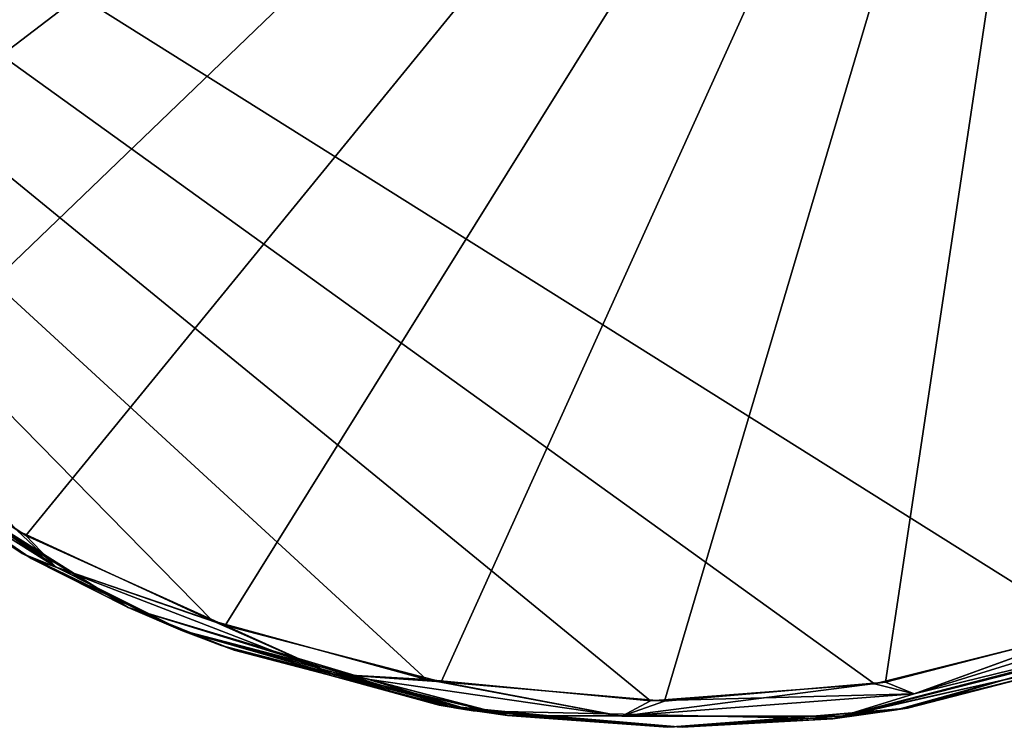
# Model space of a CAD drawing. Header units: millimetres. Extents: x -125 to 125, y -46 to 12.
# Tile 28 of 256: x -84.04 to -80.36, y -39.66 to -37.02. Entities that reach past the tile are written whole.
import ezdxf

# ---------------------------------------------------------------- set-up
doc = ezdxf.new("R2010")
doc.units = ezdxf.units.MM
doc.header["$LTSCALE"] = 26.699852
for name, color, linetype in [('144', 7, 'CONTINUOUS'), ('182', 7, 'CONTINUOUS'), ('183', 7, 'CONTINUOUS'), ('275', 7, 'CONTINUOUS'), ('296', 7, 'CONTINUOUS')]:
    doc.layers.add(name, color=color, linetype=linetype)

msp = doc.modelspace()

# ---------------------------------------------------------------- linework, layer by layer
at = {"layer": '144', "linetype": 'CONTINUOUS'}
for points in [[(-83.6322, -39.2154, -36.2338), (-84.7711, -38.4992, -24.2763), (-84.7711, -38.4992, -36.2338), (-83.6322, -39.2154, -36.2338)], [(-83.6322, -39.2154, -24.2763), (-84.7711, -38.4992, -24.2763), (-83.6322, -39.2154, -36.2338), (-83.6322, -39.2154, -24.2763)], [(-83.6322, -39.2154, -48.1913), (-84.7711, -38.4992, -36.2338), (-84.7711, -38.4992, -48.1913), (-83.6322, -39.2154, -48.1913)], [(-83.6322, -39.2154, -36.2338), (-84.7711, -38.4992, -36.2338), (-83.6322, -39.2154, -48.1913), (-83.6322, -39.2154, -36.2338)], [(-83.6322, -39.2154, -12.3188), (-84.7711, -38.4992, -0.3613), (-84.7711, -38.4992, -12.3188), (-83.6322, -39.2154, -12.3188)], [(-83.6322, -39.2154, -0.3613), (-84.7711, -38.4992, -0.3613), (-83.6322, -39.2154, -12.3188), (-83.6322, -39.2154, -0.3613)], [(-83.6322, -39.2154, -24.2763), (-84.7711, -38.4992, -12.3188), (-84.7711, -38.4992, -24.2763), (-83.6322, -39.2154, -24.2763)], [(-83.6322, -39.2154, -12.3188), (-84.7711, -38.4992, -12.3188), (-83.6322, -39.2154, -24.2763), (-83.6322, -39.2154, -12.3188)], [(-83.6322, -39.2154, -84.0639), (-84.7711, -38.4992, -72.1064), (-84.7711, -38.4992, -84.0639), (-83.6322, -39.2154, -84.0639)], [(-83.6322, -39.2154, -72.1064), (-84.7711, -38.4992, -72.1064), (-83.6322, -39.2154, -84.0639), (-83.6322, -39.2154, -72.1064)], [(-83.9955, -39.0322, -91.35), (-84.7711, -38.4992, -84.0639), (-84.6637, -38.5865, -90.7543), (-83.9955, -39.0322, -91.35)], [(-83.6322, -39.2154, -84.0639), (-84.7711, -38.4992, -84.0639), (-83.9955, -39.0322, -91.35), (-83.6322, -39.2154, -84.0639)], [(-83.6322, -39.2154, -60.1489), (-84.7711, -38.4992, -48.1913), (-84.7711, -38.4992, -60.1489), (-83.6322, -39.2154, -60.1489)], [(-83.6322, -39.2154, -48.1913), (-84.7711, -38.4992, -48.1913), (-83.6322, -39.2154, -60.1489), (-83.6322, -39.2154, -48.1913)], [(-83.6322, -39.2154, -72.1064), (-84.7711, -38.4992, -60.1489), (-84.7711, -38.4992, -72.1064), (-83.6322, -39.2154, -72.1064)], [(-83.6322, -39.2154, -60.1489), (-84.7711, -38.4992, -60.1489), (-83.6322, -39.2154, -72.1064), (-83.6322, -39.2154, -60.1489)], [(-83.6322, -39.2154, 71.3838), (-84.7711, -38.4992, 71.3838), (-83.6322, -39.2154, 59.4263), (-83.6322, -39.2154, 71.3838)], [(-83.6322, -39.2154, 71.3838), (-84.7711, -38.4992, 83.3413), (-84.7711, -38.4992, 71.3838), (-83.6322, -39.2154, 71.3838)], [(-83.6322, -39.2154, 59.4263), (-84.7711, -38.4992, 59.4263), (-83.6322, -39.2154, 47.4688), (-83.6322, -39.2154, 59.4263)], [(-83.6322, -39.2154, 59.4263), (-84.7711, -38.4992, 71.3838), (-84.7711, -38.4992, 59.4263), (-83.6322, -39.2154, 59.4263)], [(-83.6322, -39.2154, 83.3413), (-84.7711, -38.4992, 83.3413), (-83.6322, -39.2154, 71.3838), (-83.6322, -39.2154, 83.3413)], [(-84.7711, -38.4992, 83.3413), (-83.6322, -39.2154, 83.3413), (-84.6783, -38.5749, 90.7412), (-84.7711, -38.4992, 83.3413)], [(-83.6322, -39.2154, 11.5962), (-84.7711, -38.4992, 23.5538), (-84.7711, -38.4992, 11.5962), (-83.6322, -39.2154, 11.5962)], [(-83.6322, -39.2154, 23.5538), (-84.7711, -38.4992, 23.5538), (-83.6322, -39.2154, 11.5962), (-83.6322, -39.2154, 23.5538)], [(-83.6322, -39.2154, -0.3613), (-84.7711, -38.4992, 11.5962), (-84.7711, -38.4992, -0.3613), (-83.6322, -39.2154, -0.3613)], [(-83.6322, -39.2154, 11.5962), (-84.7711, -38.4992, 11.5962), (-83.6322, -39.2154, -0.3613), (-83.6322, -39.2154, 11.5962)], [(-83.6322, -39.2154, 47.4688), (-84.7711, -38.4992, 47.4688), (-83.6322, -39.2154, 35.5113), (-83.6322, -39.2154, 47.4688)], [(-83.6322, -39.2154, 47.4688), (-84.7711, -38.4992, 59.4263), (-84.7711, -38.4992, 47.4688), (-83.6322, -39.2154, 47.4688)], [(-83.6322, -39.2154, 35.5113), (-84.7711, -38.4992, 47.4688), (-84.7711, -38.4992, 35.5113), (-83.6322, -39.2154, 35.5113)], [(-83.6322, -39.2154, 23.5538), (-84.7711, -38.4992, 35.5113), (-84.7711, -38.4992, 23.5538), (-83.6322, -39.2154, 23.5538)], [(-83.6322, -39.2154, 35.5113), (-84.7711, -38.4992, 35.5113), (-83.6322, -39.2154, 23.5538), (-83.6322, -39.2154, 35.5113)], [(-84.6783, -38.5749, 90.7412), (-83.6322, -39.2154, 83.3413), (-84.0286, -39.0136, 91.3206), (-84.6783, -38.5749, 90.7412)], [(-84.0286, -39.0136, 91.3206), (-83.6322, -39.2154, 83.3413), (-83.43, -39.302, 91.85), (-84.0286, -39.0136, 91.3206)], [(-83.4298, -39.3021, -91.8502), (-83.6322, -39.2154, -84.0639), (-83.9955, -39.0322, -91.35), (-83.4298, -39.3021, -91.8502)], [(-82.3434, -39.602, -36.2338), (-83.6322, -39.2154, -24.2763), (-83.6322, -39.2154, -36.2338), (-82.3434, -39.602, -36.2338)], [(-82.3434, -39.602, -24.2763), (-83.6322, -39.2154, -24.2763), (-82.3434, -39.602, -36.2338), (-82.3434, -39.602, -24.2763)], [(-82.3434, -39.602, -48.1913), (-83.6322, -39.2154, -36.2338), (-83.6322, -39.2154, -48.1913), (-82.3434, -39.602, -48.1913)], [(-82.3434, -39.602, -36.2338), (-83.6322, -39.2154, -36.2338), (-82.3434, -39.602, -48.1913), (-82.3434, -39.602, -36.2338)], [(-82.3434, -39.602, -12.3188), (-83.6322, -39.2154, -0.3613), (-83.6322, -39.2154, -12.3188), (-82.3434, -39.602, -12.3188)], [(-82.3434, -39.602, -0.3613), (-83.6322, -39.2154, -0.3613), (-82.3434, -39.602, -12.3188), (-82.3434, -39.602, -0.3613)], [(-82.3434, -39.602, -24.2763), (-83.6322, -39.2154, -12.3188), (-83.6322, -39.2154, -24.2763), (-82.3434, -39.602, -24.2763)], [(-82.3434, -39.602, -12.3188), (-83.6322, -39.2154, -12.3188), (-82.3434, -39.602, -24.2763), (-82.3434, -39.602, -12.3188)], [(-82.3434, -39.602, -84.0639), (-83.6322, -39.2154, -72.1064), (-83.6322, -39.2154, -84.0639), (-82.3434, -39.602, -84.0639)], [(-82.3434, -39.602, -72.1064), (-83.6322, -39.2154, -72.1064), (-82.3434, -39.602, -84.0639), (-82.3434, -39.602, -72.1064)], [(-83.2362, -39.3753, -92.0204), (-83.6322, -39.2154, -84.0639), (-83.4298, -39.3021, -91.8502), (-83.2362, -39.3753, -92.0204)], [(-82.4131, -39.5905, -92.7385), (-83.6322, -39.2154, -84.0639), (-83.2362, -39.3753, -92.0204), (-82.4131, -39.5905, -92.7385)], [(-82.3434, -39.602, -84.0639), (-83.6322, -39.2154, -84.0639), (-82.4131, -39.5905, -92.7385), (-82.3434, -39.602, -84.0639)], [(-82.3434, -39.602, -60.1489), (-83.6322, -39.2154, -48.1913), (-83.6322, -39.2154, -60.1489), (-82.3434, -39.602, -60.1489)], [(-82.3434, -39.602, -48.1913), (-83.6322, -39.2154, -48.1913), (-82.3434, -39.602, -60.1489), (-82.3434, -39.602, -48.1913)], [(-82.3434, -39.602, -72.1064), (-83.6322, -39.2154, -60.1489), (-83.6322, -39.2154, -72.1064), (-82.3434, -39.602, -72.1064)], [(-82.3434, -39.602, -60.1489), (-83.6322, -39.2154, -60.1489), (-82.3434, -39.602, -72.1064), (-82.3434, -39.602, -60.1489)], [(-82.3434, -39.602, 59.4263), (-83.6322, -39.2154, 71.3838), (-83.6322, -39.2154, 59.4263), (-82.3434, -39.602, 59.4263)], [(-82.3434, -39.602, 71.3838), (-83.6322, -39.2154, 71.3838), (-82.3434, -39.602, 59.4263), (-82.3434, -39.602, 71.3838)], [(-82.3434, -39.602, 47.4688), (-83.6322, -39.2154, 59.4263), (-83.6322, -39.2154, 47.4688), (-82.3434, -39.602, 47.4688)], [(-82.3434, -39.602, 59.4263), (-83.6322, -39.2154, 59.4263), (-82.3434, -39.602, 47.4688), (-82.3434, -39.602, 59.4263)], [(-82.3434, -39.602, 71.3838), (-83.6322, -39.2154, 83.3413), (-83.6322, -39.2154, 71.3838), (-82.3434, -39.602, 71.3838)], [(-82.3434, -39.602, 83.3413), (-83.6322, -39.2154, 83.3413), (-82.3434, -39.602, 71.3838), (-82.3434, -39.602, 83.3413)], [(-83.6322, -39.2154, 83.3413), (-82.3434, -39.602, 83.3413), (-83.43, -39.302, 91.85), (-83.6322, -39.2154, 83.3413)], [(-82.3434, -39.602, 11.5962), (-83.6322, -39.2154, 23.5538), (-83.6322, -39.2154, 11.5962), (-82.3434, -39.602, 11.5962)], [(-82.3434, -39.602, 23.5538), (-83.6322, -39.2154, 23.5538), (-82.3434, -39.602, 11.5962), (-82.3434, -39.602, 23.5538)], [(-82.3434, -39.602, -0.3613), (-83.6322, -39.2154, 11.5962), (-83.6322, -39.2154, -0.3613), (-82.3434, -39.602, -0.3613)], [(-82.3434, -39.602, 11.5962), (-83.6322, -39.2154, 11.5962), (-82.3434, -39.602, -0.3613), (-82.3434, -39.602, 11.5962)], [(-82.3434, -39.602, 35.5113), (-83.6322, -39.2154, 47.4688), (-83.6322, -39.2154, 35.5113), (-82.3434, -39.602, 35.5113)], [(-82.3434, -39.602, 47.4688), (-83.6322, -39.2154, 47.4688), (-82.3434, -39.602, 35.5113), (-82.3434, -39.602, 47.4688)], [(-82.3434, -39.602, 23.5538), (-83.6322, -39.2154, 35.5113), (-83.6322, -39.2154, 23.5538), (-82.3434, -39.602, 23.5538)], [(-82.3434, -39.602, 35.5113), (-83.6322, -39.2154, 35.5113), (-82.3434, -39.602, 23.5538), (-82.3434, -39.602, 35.5113)], [(-79.6941, -39.3003, -36.2338), (-80.9983, -39.631, -36.2338), (-79.6941, -39.3003, -48.1913), (-79.6941, -39.3003, -36.2338)], [(-79.6941, -39.3003, -36.2338), (-80.9983, -39.631, -24.2763), (-80.9983, -39.631, -36.2338), (-79.6941, -39.3003, -36.2338)], [(-79.6941, -39.3003, -48.1913), (-80.9983, -39.631, -48.1913), (-79.6941, -39.3003, -60.1489), (-79.6941, -39.3003, -48.1913)], [(-79.6941, -39.3003, -48.1913), (-80.9983, -39.631, -36.2338), (-80.9983, -39.631, -48.1913), (-79.6941, -39.3003, -48.1913)], [(-79.6941, -39.3003, -12.3188), (-80.9983, -39.631, -0.3613), (-80.9983, -39.631, -12.3188), (-79.6941, -39.3003, -12.3188)], [(-79.6941, -39.3003, -0.3613), (-80.9983, -39.631, -0.3613), (-79.6941, -39.3003, -12.3188), (-79.6941, -39.3003, -0.3613)], [(-79.6941, -39.3003, -12.3188), (-80.9983, -39.631, -12.3188), (-79.6941, -39.3003, -24.2763), (-79.6941, -39.3003, -12.3188)], [(-79.6941, -39.3003, -24.2763), (-80.9983, -39.631, -24.2763), (-79.6941, -39.3003, -36.2338), (-79.6941, -39.3003, -24.2763)], [(-79.6941, -39.3003, -24.2763), (-80.9983, -39.631, -12.3188), (-80.9983, -39.631, -24.2763), (-79.6941, -39.3003, -24.2763)], [(-79.6941, -39.3003, -84.0639), (-80.9983, -39.631, -84.0639), (-79.9214, -39.3856, -94.8563), (-79.6941, -39.3003, -84.0639)], [(-79.6941, -39.3003, -84.0639), (-80.9983, -39.631, -72.1064), (-80.9983, -39.631, -84.0639), (-79.6941, -39.3003, -84.0639)], [(-79.6941, -39.3003, -60.1489), (-80.9983, -39.631, -60.1489), (-79.6941, -39.3003, -72.1064), (-79.6941, -39.3003, -60.1489)], [(-79.6941, -39.3003, -60.1489), (-80.9983, -39.631, -48.1913), (-80.9983, -39.631, -60.1489), (-79.6941, -39.3003, -60.1489)], [(-79.6941, -39.3003, -72.1064), (-80.9983, -39.631, -72.1064), (-79.6941, -39.3003, -84.0639), (-79.6941, -39.3003, -72.1064)], [(-79.6941, -39.3003, -72.1064), (-80.9983, -39.631, -60.1489), (-80.9983, -39.631, -72.1064), (-79.6941, -39.3003, -72.1064)], [(-79.6941, -39.3003, 59.4263), (-80.9983, -39.631, 71.3838), (-80.9983, -39.631, 59.4263), (-79.6941, -39.3003, 59.4263)], [(-79.6941, -39.3003, 71.3838), (-80.9983, -39.631, 71.3838), (-79.6941, -39.3003, 59.4263), (-79.6941, -39.3003, 71.3838)], [(-79.6941, -39.3003, 47.4688), (-80.9983, -39.631, 59.4263), (-80.9983, -39.631, 47.4688), (-79.6941, -39.3003, 47.4688)], [(-79.6941, -39.3003, 59.4263), (-80.9983, -39.631, 59.4263), (-79.6941, -39.3003, 47.4688), (-79.6941, -39.3003, 59.4263)], [(-79.6941, -39.3003, 83.3413), (-80.9983, -39.631, 83.3413), (-79.6941, -39.3003, 71.3838), (-79.6941, -39.3003, 83.3413)], [(-80.9983, -39.631, 83.3413), (-79.6941, -39.3003, 83.3413), (-80.7614, -39.5983, 94.1515), (-80.9983, -39.631, 83.3413)], [(-79.6941, -39.3003, 71.3838), (-80.9983, -39.631, 83.3413), (-80.9983, -39.631, 71.3838), (-79.6941, -39.3003, 71.3838)], [(-79.6941, -39.3003, 11.5962), (-80.9983, -39.631, 23.5538), (-80.9983, -39.631, 11.5962), (-79.6941, -39.3003, 11.5962)], [(-79.6941, -39.3003, 23.5538), (-80.9983, -39.631, 23.5538), (-79.6941, -39.3003, 11.5962), (-79.6941, -39.3003, 23.5538)], [(-79.6941, -39.3003, -0.3613), (-80.9983, -39.631, 11.5962), (-80.9983, -39.631, -0.3613), (-79.6941, -39.3003, -0.3613)], [(-79.6941, -39.3003, 11.5962), (-80.9983, -39.631, 11.5962), (-79.6941, -39.3003, -0.3613), (-79.6941, -39.3003, 11.5962)], [(-79.6941, -39.3003, 35.5113), (-80.9983, -39.631, 47.4688), (-80.9983, -39.631, 35.5113), (-79.6941, -39.3003, 35.5113)], [(-79.6941, -39.3003, 47.4688), (-80.9983, -39.631, 47.4688), (-79.6941, -39.3003, 35.5113), (-79.6941, -39.3003, 47.4688)], [(-79.6941, -39.3003, 35.5113), (-80.9983, -39.631, 35.5113), (-79.6941, -39.3003, 23.5538), (-79.6941, -39.3003, 35.5113)], [(-79.6941, -39.3003, 23.5538), (-80.9983, -39.631, 35.5113), (-80.9983, -39.631, 23.5538), (-79.6941, -39.3003, 23.5538)], [(-79.6941, -39.3003, 83.3413), (-79.9434, -39.3932, 94.838), (-80.7614, -39.5983, 94.1515), (-79.6941, -39.3003, 83.3413)], [(-83.43, -39.302, 91.85), (-82.3434, -39.602, 83.3413), (-83.2849, -39.3577, 91.9776), (-83.43, -39.302, 91.85)], [(-83.2849, -39.3577, 91.9776), (-82.3434, -39.602, 83.3413), (-82.4697, -39.5805, 92.6894), (-83.2849, -39.3577, 91.9776)], [(-79.9214, -39.3856, -94.8563), (-80.9983, -39.631, -84.0639), (-80.7203, -39.5914, -94.1862), (-79.9214, -39.3856, -94.8563)], [(-82.4697, -39.5805, 92.6894), (-82.3434, -39.602, 83.3413), (-81.6156, -39.6629, 93.4253), (-82.4697, -39.5805, 92.6894)], [(-81.5619, -39.6631, -93.4713), (-82.3434, -39.602, -84.0639), (-82.4131, -39.5905, -92.7385), (-81.5619, -39.6631, -93.4713)], [(-80.7203, -39.5914, -94.1862), (-80.9983, -39.631, -84.0639), (-81.5619, -39.6631, -93.4713), (-80.7203, -39.5914, -94.1862)], [(-80.9983, -39.631, -36.2338), (-82.3434, -39.602, -24.2763), (-82.3434, -39.602, -36.2338), (-80.9983, -39.631, -36.2338)], [(-80.9983, -39.631, -24.2763), (-82.3434, -39.602, -24.2763), (-80.9983, -39.631, -36.2338), (-80.9983, -39.631, -24.2763)], [(-80.9983, -39.631, -48.1913), (-82.3434, -39.602, -36.2338), (-82.3434, -39.602, -48.1913), (-80.9983, -39.631, -48.1913)], [(-80.9983, -39.631, -36.2338), (-82.3434, -39.602, -36.2338), (-80.9983, -39.631, -48.1913), (-80.9983, -39.631, -36.2338)], [(-80.9983, -39.631, -12.3188), (-82.3434, -39.602, -0.3613), (-82.3434, -39.602, -12.3188), (-80.9983, -39.631, -12.3188)], [(-80.9983, -39.631, -0.3613), (-82.3434, -39.602, -0.3613), (-80.9983, -39.631, -12.3188), (-80.9983, -39.631, -0.3613)], [(-80.9983, -39.631, -24.2763), (-82.3434, -39.602, -12.3188), (-82.3434, -39.602, -24.2763), (-80.9983, -39.631, -24.2763)], [(-80.9983, -39.631, -12.3188), (-82.3434, -39.602, -12.3188), (-80.9983, -39.631, -24.2763), (-80.9983, -39.631, -12.3188)], [(-80.9983, -39.631, -84.0639), (-82.3434, -39.602, -72.1064), (-82.3434, -39.602, -84.0639), (-80.9983, -39.631, -84.0639)], [(-80.9983, -39.631, -84.0639), (-82.3434, -39.602, -84.0639), (-81.5619, -39.6631, -93.4713), (-80.9983, -39.631, -84.0639)], [(-80.9983, -39.631, -60.1489), (-82.3434, -39.602, -48.1913), (-82.3434, -39.602, -60.1489), (-80.9983, -39.631, -60.1489)], [(-80.9983, -39.631, -48.1913), (-82.3434, -39.602, -48.1913), (-80.9983, -39.631, -60.1489), (-80.9983, -39.631, -48.1913)], [(-80.9983, -39.631, -60.1489), (-82.3434, -39.602, -60.1489), (-80.9983, -39.631, -72.1064), (-80.9983, -39.631, -60.1489)], [(-80.9983, -39.631, -72.1064), (-82.3434, -39.602, -72.1064), (-80.9983, -39.631, -84.0639), (-80.9983, -39.631, -72.1064)], [(-80.9983, -39.631, -72.1064), (-82.3434, -39.602, -60.1489), (-82.3434, -39.602, -72.1064), (-80.9983, -39.631, -72.1064)], [(-80.9983, -39.631, 59.4263), (-82.3434, -39.602, 71.3838), (-82.3434, -39.602, 59.4263), (-80.9983, -39.631, 59.4263)], [(-80.9983, -39.631, 71.3838), (-82.3434, -39.602, 71.3838), (-80.9983, -39.631, 59.4263), (-80.9983, -39.631, 71.3838)], [(-80.9983, -39.631, 47.4688), (-82.3434, -39.602, 59.4263), (-82.3434, -39.602, 47.4688), (-80.9983, -39.631, 47.4688)], [(-80.9983, -39.631, 59.4263), (-82.3434, -39.602, 59.4263), (-80.9983, -39.631, 47.4688), (-80.9983, -39.631, 59.4263)], [(-80.9983, -39.631, 83.3413), (-82.3434, -39.602, 83.3413), (-80.9983, -39.631, 71.3838), (-80.9983, -39.631, 83.3413)], [(-82.3434, -39.602, 83.3413), (-80.9983, -39.631, 83.3413), (-81.6156, -39.6629, 93.4253), (-82.3434, -39.602, 83.3413)], [(-80.9983, -39.631, 71.3838), (-82.3434, -39.602, 83.3413), (-82.3434, -39.602, 71.3838), (-80.9983, -39.631, 71.3838)], [(-80.9983, -39.631, 11.5962), (-82.3434, -39.602, 23.5538), (-82.3434, -39.602, 11.5962), (-80.9983, -39.631, 11.5962)], [(-80.9983, -39.631, 23.5538), (-82.3434, -39.602, 23.5538), (-80.9983, -39.631, 11.5962), (-80.9983, -39.631, 23.5538)], [(-80.9983, -39.631, -0.3613), (-82.3434, -39.602, 11.5962), (-82.3434, -39.602, -0.3613), (-80.9983, -39.631, -0.3613)], [(-80.9983, -39.631, 11.5962), (-82.3434, -39.602, 11.5962), (-80.9983, -39.631, -0.3613), (-80.9983, -39.631, 11.5962)], [(-80.9983, -39.631, 35.5113), (-82.3434, -39.602, 47.4688), (-82.3434, -39.602, 35.5113), (-80.9983, -39.631, 35.5113)], [(-80.9983, -39.631, 47.4688), (-82.3434, -39.602, 47.4688), (-80.9983, -39.631, 35.5113), (-80.9983, -39.631, 47.4688)], [(-80.9983, -39.631, 23.5538), (-82.3434, -39.602, 35.5113), (-82.3434, -39.602, 23.5538), (-80.9983, -39.631, 23.5538)], [(-80.9983, -39.631, 35.5113), (-82.3434, -39.602, 35.5113), (-80.9983, -39.631, 23.5538), (-80.9983, -39.631, 35.5113)], [(-81.6156, -39.6629, 93.4253), (-80.9983, -39.631, 83.3413), (-80.7614, -39.5983, 94.1515), (-81.6156, -39.6629, 93.4253)]]:
    msp.add_3dface(points, dxfattribs=at)
at = {"layer": '182', "color": 7, "linetype": 'CONTINUOUS'}
for points in [[(-88.4824, -33.9986, -87.2298), (-79.9765, -33.9986, -95.0891), (-87.0322, -37.0768, -88.6016), (-88.4824, -33.9986, -87.2298)], [(-87.0322, -37.0768, -88.6016), (-79.9765, -33.9986, -95.0891), (-86.8096, -37.0016, -88.8215), (-87.0322, -37.0768, -88.6016)], [(-86.3389, -36.9999, -89.2791), (-79.9765, -33.9986, -95.0891), (-86.2097, -37.036, -89.403), (-86.3389, -36.9999, -89.2791)], [(-86.2097, -37.036, -89.403), (-79.9765, -33.9986, -95.0891), (-85.9391, -37.1742, -89.6598), (-86.2097, -37.036, -89.403)], [(-85.9391, -37.1742, -89.6598), (-79.9765, -33.9986, -95.0891), (-85.6646, -37.4501, -89.9155), (-85.9391, -37.1742, -89.6598)], [(-85.6646, -37.4501, -89.9155), (-79.9765, -33.9986, -95.0891), (-85.2207, -38.0021, -90.323), (-85.6646, -37.4501, -89.9155)], [(-85.2207, -38.0021, -90.323), (-79.9765, -33.9986, -95.0891), (-84.6699, -38.5098, -90.8275), (-85.2207, -38.0021, -90.323)], [(-84.6699, -38.5098, -90.8275), (-79.9765, -33.9986, -95.0891), (-84.0146, -38.9465, -91.4236), (-84.6699, -38.5098, -90.8275)], [(-84.0146, -38.9465, -91.4236), (-79.9765, -33.9986, -95.0891), (-83.2698, -39.2828, -92.0946), (-84.0146, -38.9465, -91.4236)], [(-83.2698, -39.2828, -92.0946), (-79.9765, -33.9986, -95.0891), (-82.4625, -39.4937, -92.8132), (-83.2698, -39.2828, -92.0946)], [(-82.4625, -39.4937, -92.8132), (-79.9765, -33.9986, -95.0891), (-81.6276, -39.5649, -93.5466), (-82.4625, -39.4937, -92.8132)], [(-81.6276, -39.5649, -93.5466), (-79.9765, -33.9986, -95.0891), (-80.8022, -39.4946, -94.2621), (-81.6276, -39.5649, -93.5466)], [(-80.8022, -39.4946, -94.2621), (-79.9765, -33.9986, -95.0891), (-80.0187, -39.2929, -94.9328), (-80.8022, -39.4946, -94.2621)]]:
    msp.add_3dface(points, dxfattribs=at)
at = {"layer": '183', "color": 7, "linetype": 'CONTINUOUS'}
for points in [[(-84.047, -38.9283, 91.3942), (-83.3176, -39.2656, 92.0517), (-88.4848, -33.9986, 87.2274), (-84.047, -38.9283, 91.3942)], [(-83.3176, -39.2656, 92.0517), (-82.518, -39.4839, 92.7641), (-88.4848, -33.9986, 87.2274), (-83.3176, -39.2656, 92.0517)], [(-82.518, -39.4839, 92.7641), (-81.6804, -39.5646, 93.5006), (-88.4848, -33.9986, 87.2274), (-82.518, -39.4839, 92.7641)], [(-81.6804, -39.5646, 93.5006), (-80.8426, -39.5013, 94.2274), (-88.4848, -33.9986, 87.2274), (-81.6804, -39.5646, 93.5006)], [(-88.4848, -33.9986, 87.2274), (-80.0403, -39.3003, 94.9144), (-79.9791, -33.9986, 95.0869), (-88.4848, -33.9986, 87.2274)], [(-80.8426, -39.5013, 94.2274), (-80.0403, -39.3003, 94.9144), (-88.4848, -33.9986, 87.2274), (-80.8426, -39.5013, 94.2274)]]:
    msp.add_3dface(points, dxfattribs=at)
at = {"layer": '275', "linetype": 'CONTINUOUS'}
for points in [[(-84.6699, -38.5098, -90.8275), (-84.0146, -38.9465, -91.4236), (-84.858, -38.4122, -90.6262), (-84.6699, -38.5098, -90.8275)], [(-83.9016, -39.0644, -91.4969), (-84.6637, -38.5865, -90.7543), (-84.858, -38.4122, -90.6262), (-83.9016, -39.0644, -91.4969)], [(-84.0146, -38.9465, -91.4236), (-83.9016, -39.0644, -91.4969), (-84.858, -38.4122, -90.6262), (-84.0146, -38.9465, -91.4236)], [(-83.9955, -39.0322, -91.35), (-84.6637, -38.5865, -90.7543), (-83.9016, -39.0644, -91.4969), (-83.9955, -39.0322, -91.35)], [(-84.0146, -38.9465, -91.4236), (-83.2698, -39.2828, -92.0946), (-83.9016, -39.0644, -91.4969), (-84.0146, -38.9465, -91.4236)], [(-83.4298, -39.3021, -91.8502), (-83.9955, -39.0322, -91.35), (-83.9016, -39.0644, -91.4969), (-83.4298, -39.3021, -91.8502)], [(-82.8659, -39.4642, -92.4266), (-83.4298, -39.3021, -91.8502), (-83.9016, -39.0644, -91.4969), (-82.8659, -39.4642, -92.4266)], [(-83.2698, -39.2828, -92.0946), (-82.8659, -39.4642, -92.4266), (-83.9016, -39.0644, -91.4969), (-83.2698, -39.2828, -92.0946)], [(-80.0187, -39.2929, -94.9328), (-79.6225, -39.2052, -95.2408), (-80.6948, -39.5384, -94.3263), (-80.0187, -39.2929, -94.9328)], [(-79.6225, -39.2052, -95.2408), (-79.7287, -39.3012, -95.0806), (-80.6948, -39.5384, -94.3263), (-79.6225, -39.2052, -95.2408)], [(-83.2698, -39.2828, -92.0946), (-82.4625, -39.4937, -92.8132), (-82.8659, -39.4642, -92.4266), (-83.2698, -39.2828, -92.0946)], [(-80.8022, -39.4946, -94.2621), (-80.0187, -39.2929, -94.9328), (-80.6948, -39.5384, -94.3263), (-80.8022, -39.4946, -94.2621)], [(-83.2362, -39.3753, -92.0204), (-83.4298, -39.3021, -91.8502), (-82.2141, -39.6193, -92.9325), (-83.2362, -39.3753, -92.0204)], [(-82.2141, -39.6193, -92.9325), (-83.4298, -39.3021, -91.8502), (-82.8659, -39.4642, -92.4266), (-82.2141, -39.6193, -92.9325)], [(-80.7203, -39.5914, -94.1862), (-80.9651, -39.6216, -94.0226), (-79.7287, -39.3012, -95.0806), (-80.7203, -39.5914, -94.1862)], [(-79.7287, -39.3012, -95.0806), (-80.9651, -39.6216, -94.0226), (-80.6948, -39.5384, -94.3263), (-79.7287, -39.3012, -95.0806)], [(-79.9214, -39.3856, -94.8563), (-80.7203, -39.5914, -94.1862), (-79.7287, -39.3012, -95.0806), (-79.9214, -39.3856, -94.8563)], [(-82.4131, -39.5905, -92.7385), (-83.2362, -39.3753, -92.0204), (-82.2141, -39.6193, -92.9325), (-82.4131, -39.5905, -92.7385)], [(-82.4625, -39.4937, -92.8132), (-81.7868, -39.622, -93.3791), (-82.8659, -39.4642, -92.4266), (-82.4625, -39.4937, -92.8132)], [(-81.7868, -39.622, -93.3791), (-82.2141, -39.6193, -92.9325), (-82.8659, -39.4642, -92.4266), (-81.7868, -39.622, -93.3791)], [(-82.4625, -39.4937, -92.8132), (-81.6276, -39.5649, -93.5466), (-81.7868, -39.622, -93.3791), (-82.4625, -39.4937, -92.8132)], [(-80.8022, -39.4946, -94.2621), (-80.6948, -39.5384, -94.3263), (-81.7868, -39.622, -93.3791), (-80.8022, -39.4946, -94.2621)], [(-81.6276, -39.5649, -93.5466), (-80.8022, -39.4946, -94.2621), (-81.7868, -39.622, -93.3791), (-81.6276, -39.5649, -93.5466)], [(-80.6948, -39.5384, -94.3263), (-80.9651, -39.6216, -94.0226), (-81.7868, -39.622, -93.3791), (-80.6948, -39.5384, -94.3263)], [(-81.5619, -39.6631, -93.4713), (-82.4131, -39.5905, -92.7385), (-82.2141, -39.6193, -92.9325), (-81.5619, -39.6631, -93.4713)], [(-80.7203, -39.5914, -94.1862), (-81.5619, -39.6631, -93.4713), (-80.9651, -39.6216, -94.0226), (-80.7203, -39.5914, -94.1862)], [(-80.9651, -39.6216, -94.0226), (-82.2141, -39.6193, -92.9325), (-81.7868, -39.622, -93.3791), (-80.9651, -39.6216, -94.0226)], [(-81.5619, -39.6631, -93.4713), (-82.2141, -39.6193, -92.9325), (-80.9651, -39.6216, -94.0226), (-81.5619, -39.6631, -93.4713)]]:
    msp.add_3dface(points, dxfattribs=at)
at = {"layer": '296', "linetype": 'CONTINUOUS'}
for points in [[(-84.6843, -38.4984, 90.8143), (-84.858, -38.4122, 90.6262), (-83.9016, -39.0643, 91.4969), (-84.6843, -38.4984, 90.8143)], [(-84.6783, -38.5749, 90.7412), (-84.0286, -39.0136, 91.3206), (-84.858, -38.4122, 90.6262), (-84.6783, -38.5749, 90.7412)], [(-84.858, -38.4122, 90.6262), (-84.0286, -39.0136, 91.3206), (-83.9016, -39.0643, 91.4969), (-84.858, -38.4122, 90.6262)], [(-84.047, -38.9283, 91.3942), (-84.6843, -38.4984, 90.8143), (-83.9016, -39.0643, 91.4969), (-84.047, -38.9283, 91.3942)], [(-83.3176, -39.2656, 92.0517), (-84.047, -38.9283, 91.3942), (-83.9016, -39.0643, 91.4969), (-83.3176, -39.2656, 92.0517)], [(-84.0286, -39.0136, 91.3206), (-83.43, -39.302, 91.85), (-83.9016, -39.0643, 91.4969), (-84.0286, -39.0136, 91.3206)], [(-83.9016, -39.0643, 91.4969), (-83.43, -39.302, 91.85), (-82.8659, -39.4642, 92.4266), (-83.9016, -39.0643, 91.4969)], [(-83.3176, -39.2656, 92.0517), (-83.9016, -39.0643, 91.4969), (-82.8659, -39.4642, 92.4266), (-83.3176, -39.2656, 92.0517)], [(-80.0403, -39.3003, 94.9144), (-80.6948, -39.5384, 94.3263), (-79.6225, -39.2052, 95.2408), (-80.0403, -39.3003, 94.9144)], [(-80.6948, -39.5384, 94.3263), (-79.7287, -39.3012, 95.0806), (-79.6225, -39.2052, 95.2408), (-80.6948, -39.5384, 94.3263)], [(-82.518, -39.4839, 92.7641), (-83.3176, -39.2656, 92.0517), (-82.8659, -39.4642, 92.4266), (-82.518, -39.4839, 92.7641)], [(-80.0403, -39.3003, 94.9144), (-80.8426, -39.5013, 94.2274), (-80.6948, -39.5384, 94.3263), (-80.0403, -39.3003, 94.9144)], [(-83.43, -39.302, 91.85), (-82.2141, -39.6193, 92.9325), (-82.8659, -39.4642, 92.4266), (-83.43, -39.302, 91.85)], [(-83.43, -39.302, 91.85), (-82.4697, -39.5805, 92.6894), (-82.2141, -39.6193, 92.9325), (-83.43, -39.302, 91.85)], [(-83.43, -39.302, 91.85), (-83.2849, -39.3577, 91.9776), (-82.4697, -39.5805, 92.6894), (-83.43, -39.302, 91.85)], [(-80.9651, -39.6216, 94.0226), (-79.9434, -39.3932, 94.838), (-79.7287, -39.3012, 95.0806), (-80.9651, -39.6216, 94.0226)], [(-80.9651, -39.6216, 94.0226), (-79.7287, -39.3012, 95.0806), (-80.6948, -39.5384, 94.3263), (-80.9651, -39.6216, 94.0226)], [(-80.7614, -39.5983, 94.1515), (-79.9434, -39.3932, 94.838), (-80.9651, -39.6216, 94.0226), (-80.7614, -39.5983, 94.1515)], [(-82.518, -39.4839, 92.7641), (-82.8659, -39.4642, 92.4266), (-81.7868, -39.622, 93.3791), (-82.518, -39.4839, 92.7641)], [(-82.8659, -39.4642, 92.4266), (-82.2141, -39.6193, 92.9325), (-81.7868, -39.622, 93.3791), (-82.8659, -39.4642, 92.4266)], [(-81.6804, -39.5646, 93.5006), (-82.518, -39.4839, 92.7641), (-81.7868, -39.622, 93.3791), (-81.6804, -39.5646, 93.5006)], [(-80.8426, -39.5013, 94.2274), (-81.6804, -39.5646, 93.5006), (-80.6948, -39.5384, 94.3263), (-80.8426, -39.5013, 94.2274)], [(-81.6804, -39.5646, 93.5006), (-81.7868, -39.622, 93.3791), (-80.6948, -39.5384, 94.3263), (-81.6804, -39.5646, 93.5006)], [(-81.7868, -39.622, 93.3791), (-80.9651, -39.6216, 94.0226), (-80.6948, -39.5384, 94.3263), (-81.7868, -39.622, 93.3791)], [(-82.4697, -39.5805, 92.6894), (-81.6156, -39.6629, 93.4253), (-82.2141, -39.6193, 92.9325), (-82.4697, -39.5805, 92.6894)], [(-82.2141, -39.6193, 92.9325), (-81.6156, -39.6629, 93.4253), (-80.9651, -39.6216, 94.0226), (-82.2141, -39.6193, 92.9325)], [(-82.2141, -39.6193, 92.9325), (-80.9651, -39.6216, 94.0226), (-81.7868, -39.622, 93.3791), (-82.2141, -39.6193, 92.9325)], [(-81.6156, -39.6629, 93.4253), (-80.7614, -39.5983, 94.1515), (-80.9651, -39.6216, 94.0226), (-81.6156, -39.6629, 93.4253)]]:
    msp.add_3dface(points, dxfattribs=at)

doc.saveas('drawing.dxf')
